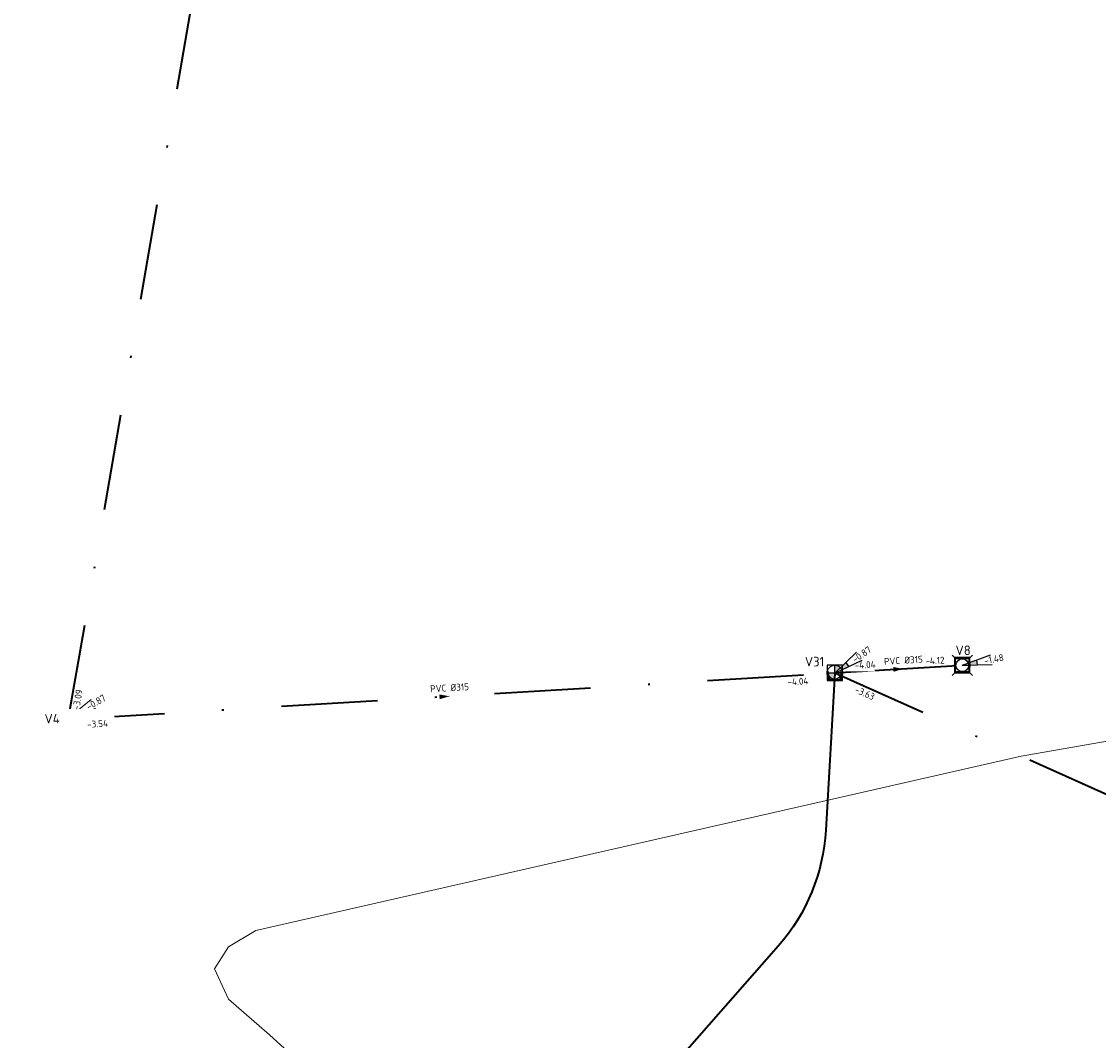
# Model space of a CAD drawing. Header units: metres. Extents: x 114894 to 115585, y 426496 to 426850.
# Tile 2 of 27: x 114933 to 114989, y 426599 to 426652. Entities that reach past the tile are written whole.
import ezdxf
from ezdxf.enums import TextEntityAlignment as Align
from ezdxf.lldxf.tags import DXFTag

# ---------------------------------------------------------------- set-up
doc = ezdxf.new("R2010")
doc.units = ezdxf.units.M
doc.header["$MEASUREMENT"] = 0
doc.linetypes.add('RI-DWA-SO', pattern=[11, 5, -3, 0, -3])
for name, color, linetype, lineweight in [('B-WE-RI-DWA_RIOOLPUT-OPHOOGTEBRENGEN-S-200', 253, 'Continuous', 18), ('B-WE-RI-DWA_RIOOLPUT_INSPECTIEPUT_REINIGENDEPUT-S-200', 253, 'Continuous', 18), ('B-WE-RI-DWA_STROMINGSRICHTING-S-200', 253, 'Continuous', 18), ('B-WE-RI-DWA_TRANSPORTLEIDING_PVC_315-G', 253, 'RI-DWA-SO', 35), ('B-WE-RI-PERSLEIDING-G', 253, 'RI-PERS-SO', 18), ('B-WE-RI-PUT-T35', 253, 'Continuous', 35), ('N-WE-RI-DWA_PUTDEKSELNIVEAU-S-200', 20, 'Continuous', 25), ('N-WE-RI-DWA_RIOOLPUT_INSPECTIEPUT-S-200', 20, 'Continuous', 25), ('N-WE-RI-DWA_TRANSPORTLEIDING_PVC_315-G', 20, 'RI-DWA-SO', 35), ('N-WE-RI-PUT_DEKSEL-S', 7, 'Continuous', 25), ('N01-WE-RI-PUT-T35', 20, 'Continuous', 35), ('V-WE-RI-DWA_RIOOLPUT-OPHOOGTEBRENGEN-S-200', 7, 'Continuous', 25), ('V-WE-RI-DWA_RIOOLPUT_INSPECTIEPUT_REINIGENDEPUT-S-200', 7, 'Continuous', 25), ('V-WE-RI-DWA_STROMINGSRICHTING-S-200', 7, 'Continuous', 25), ('V-WE-RI-DWA_TRANSPORTLEIDING_PVC_315-G', 7, 'V-RI-DWA-SO', 35), ('V-WE-RI-PERSLEIDING-G', 7, 'V-RI-PERS-SO', 35)]:
    doc.layers.add(name, color=color, linetype=linetype, lineweight=lineweight)
doc.layers.add('N-WE-RI-DWA_STROMINGSRICHTING-S-200', color=20, linetype='Continuous', lineweight=25, true_color=0xff3f00)
doc.styles.add('NLCS-ISO', font='NLCS-ISO.ttf')
doc.styles.add('NLCS-ISO-M200-T25', font='NLCS-ISO.ttf')
doc.styles.get("Standard").update_dxf_attribs({"font": 'arial.ttf'})
tags = doc.linetypes.add('RI-PERS-SO', pattern='A,7,-2,["P",Standard,S=1.8,R=0,X=-0.5,Y=-0.9],-2,7,-2,[102,NLCS.shx,S=1,R=180,X=0,Y=0],-2', length=22).pattern_tags.tags
tags[6] = DXFTag(74, 10)
doc.linetypes.add('V-RI-DWA-SO', pattern='A,2.5,[24,NLCS.shx,S=1,R=0,X=0,Y=0],2.5,-3,0,-3', length=11)
tags = doc.linetypes.add('V-RI-PERS-SO', pattern='A,3.5,[24,NLCS.shx,S=1,R=0,X=0,Y=0],3.5,-2,["P",Standard,S=1.8,R=0,X=-0.5,Y=-0.9],-2,3.5,[24,NLCS.shx,S=0.5,R=0,X=0,Y=0],3.5,-2,[102,NLCS.shx,S=1,R=180,X=0,Y=0],-2', length=22).pattern_tags.tags
tags[14] = DXFTag(74, 10)

# ---------------------------------------------------------------- blocks, each defined once
blk = doc.blocks.new('*U45')
at = {"color": 0}
blk.add_line((0.71, 1.04), (-0.71, -1.04), dxfattribs=at)
blk.add_solid([(-0.71, -1.04), (0.19, 1.4), (1.23, 0.69)], dxfattribs=at)
at = {"color": 0, "style": 'NLCS-ISO'}
for tag, p in [('BOB_LINKS', (51.55, 78.95)), ('RIOOLINFO', (0.99, -2.46)), ('BOB_RECHTS', (-55.83, -79.46))]:
    blk.add_attdef(tag, text='', height=1.8, rotation=235.868, dxfattribs=at).set_placement(p, align=Align.MIDDLE_CENTER)
blk = doc.blocks.new('SRI-PUT_DWA-SO')
h = blk.add_hatch(color=256)
h.dxf.hatch_style = 1
h.paths.add_polyline_path([(-2, 0, 0.414214), (0, -2), (0, 0)])
h.paths.add_polyline_path([(2, 0, 0.414214), (0, 2), (0, 0)])
for p, q in [((-2, 0), (2, 0)), ((0, -2), (0, 2))]:
    blk.add_line(p, q)
blk.add_lwpolyline([(-2, -2), (2, -2), (2, 2), (-2, 2)], close=True)
blk.add_circle((0, 0), 2)
blk = doc.blocks.new('SRI-PUT_OPHOOGTEBRENGEN_NIEUW-SO')
blk.add_wipeout([(-1.76, 1.74), (1.74, 1.74), (1.74, -1.76), (-1.76, -1.76)])
at = {"color": 0, "lineweight": -3}
blk.add_lwpolyline([(-1.76, 1.74), (1.74, 1.74), (1.74, -1.76), (-1.76, -1.76)], close=True, dxfattribs=at)
blk.add_circle((-0.01, -0.01), 1.66, dxfattribs=at)
blk = doc.blocks.new('SRI-PUTDEKSELHOOGTE-SO')
h = blk.add_hatch(color=256)
h.dxf.hatch_style = 1
h.paths.add_polyline_path([(3.02, 2.49), (0, 0), (3.66, 1.37)])
for p, q in [((0, 0), (6.04, 4.97)), ((0, 0), (7.32, 2.74)), ((3.02, 2.49), (3.66, 1.37))]:
    blk.add_line(p, q)
at = {"style": 'NLCS-ISO'}
blk.add_attdef('PUTHGT', text='', height=1.8, rotation=30, dxfattribs=at).set_placement((5.02, 2.93), align=Align.MIDDLE_LEFT)
blk = doc.blocks.new('*U74')
at = {"color": 0, "style": 'NLCS-ISO'}
for tag, p in [('BOB_LINKS', (-205.46, 72.53)), ('RIOOLINFO', (2.14, 1.57)), ('BOB_RECHTS', (203.73, -75.36))]:
    blk.add_attdef(tag, text='', height=1.8, rotation=340.1291, dxfattribs=at).set_placement(p, align=Align.MIDDLE_CENTER)
blk = doc.blocks.new('*U78')
at = {"color": 0, "transparency": 33554687}
blk.add_line((0.14, 1.25), (-0.14, -1.25), dxfattribs=at)
blk.add_solid([(-0.14, -1.25), (-0.48, 1.32), (0.77, 1.18)], dxfattribs=at)
at = {"color": 0, "transparency": 33554687, "style": 'NLCS-ISO'}
for tag, p in [('BOB_LINKS', (8.78, 90.06)), ('RIOOLINFO', (2.02, -1.72)), ('BOB_RECHTS', (-12.19, -91.2))]:
    blk.add_attdef(tag, text='', height=1.8, rotation=263.3978, dxfattribs=at).set_placement(p, align=Align.MIDDLE_CENTER)
blk = doc.blocks.new('V-SRI-PUT_VWA-SO')
h = blk.add_hatch(color=256)
h.dxf.hatch_style = 1
h.paths.add_polyline_path([(-2, 0, 0.414214), (0, -2), (0, 0)])
h.paths.add_polyline_path([(2, 0, 0.414214), (0, 2), (0, 0)])
for p, q in [((-2.65, -2.65), (2.65, 2.65)), ((2.65, -2.65), (-2.65, 2.65)), ((-2, 0), (2, 0)), ((0, -2), (0, 2))]:
    blk.add_line(p, q)
blk.add_lwpolyline([(-2, -2), (2, -2), (2, 2), (-2, 2)], close=True)
blk.add_circle((0, 0), 2)
blk = doc.blocks.new('SRI-PUT_OPHOOGTEBRENGEN-SO')
blk.add_wipeout([(-1.75, 1.75), (1.75, 1.75), (1.75, -1.75), (-1.75, -1.75)])
at = {"color": 0, "lineweight": -3}
blk.add_lwpolyline([(-1.75, 1.75), (1.75, 1.75), (1.75, -1.75), (-1.75, -1.75)], close=True, dxfattribs=at)
blk.add_circle((0, 0), 1.66, dxfattribs=at)
blk = doc.blocks.new('*U83')
at = {"color": 0, "transparency": 33554687}
blk.add_line((0.15, 1.25), (-0.15, -1.25), dxfattribs=at)
blk.add_solid([(-0.15, -1.25), (-0.48, 1.32), (0.77, 1.18)], dxfattribs=at)
at = {"color": 0, "transparency": 33554687, "style": 'NLCS-ISO'}
for tag, p in [('BOB_LINKS', (4.39, 8.08)), ('RIOOLINFO', (2.02, -1.72)), ('BOB_RECHTS', (2.29, -9.98))]:
    blk.add_attdef(tag, text='', height=1.8, rotation=263.3897, dxfattribs=at).set_placement(p, align=Align.MIDDLE_CENTER)

msp = doc.modelspace()

# ---------------------------------------------------------------- linework, layer by layer
at = {"layer": 'B-WE-RI-DWA_TRANSPORTLEIDING_PVC_315-G', "transparency": 33554687, "flags": 128}
msp.add_lwpolyline([(114935.144, 426615.46), (114950.336, 426703.487)], dxfattribs=at)

# ---------------------------------------------------------------- block references
at = {"layer": 'B-WE-RI-DWA_RIOOLPUT_INSPECTIEPUT_REINIGENDEPUT-S-200', "transparency": 33554687, "xscale": 0.2, "yscale": 0.2, "zscale": 0.2}
msp.add_blockref('SRI-PUT_DWA-SO', (114935.117, 426615.523), dxfattribs=at)
at = {"layer": 'N-WE-RI-DWA_STROMINGSRICHTING-S-200', "transparency": 33554687, "xscale": 0.2000000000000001, "yscale": 0.2000000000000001, "zscale": 0.2000000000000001, "rotation": 100.0614679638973}
msp.add_blockref('*U45', (114993.915, 426609.458), dxfattribs=at).add_auto_attribs({'RIOOLINFO': 'PVC %%c315', 'BOB_LINKS': '-3.63', 'BOB_RECHTS': '-3.69'})
at = {"layer": 'N-WE-RI-PUT_DEKSEL-S', "transparency": 33554687, "xscale": 0.2000000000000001, "yscale": 0.2000000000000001, "zscale": 0.2000000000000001}
msp.add_blockref('SRI-PUT_OPHOOGTEBRENGEN_NIEUW-SO', (114975.01, 426617.898), dxfattribs=at)

# ---------------------------------------------------------------- next in the draw order: linework, layer by layer
at = {"layer": 'B-WE-RI-DWA_TRANSPORTLEIDING_PVC_315-G', "transparency": 33554687, "flags": 128}
msp.add_lwpolyline([(114935.15, 426615.495), (114975.022, 426617.899)], dxfattribs=at)
at = {"layer": 'B-WE-RI-PERSLEIDING-G', "transparency": 33554687}
msp.add_lwpolyline([(115201.091, 426630.371), (115102.214, 426624.512), (115045.489, 426621.369), (115026.056, 426619.797), (115006.481, 426617.368), (114984.701, 426613.574), (114944.897, 426604.508), (114943.468, 426603.651), (114942.754, 426602.508), (114943.468, 426600.936), (114945.612, 426599.079), (114948.898, 426596.078), (114948.755, 426592.506), (114946.326, 426577.074), (114943.182, 426560.642), (114941.754, 426556.642), (114937.753, 426547.926), (114933.323, 426540.781), (114929.608, 426535.923), (114924.036, 426530.922), (114917.463, 426527.064), (114902.317, 426522.349), (114894.316, 426521.063)], dxfattribs=at)
at = {"layer": 'N-WE-RI-DWA_TRANSPORTLEIDING_PVC_315-G', "transparency": 33554687}
msp.add_lwpolyline([(114975.019, 426617.899), (115012.806, 426601.02)], dxfattribs=at)
at = {"layer": 'V-WE-RI-DWA_TRANSPORTLEIDING_PVC_315-G', "transparency": 33554687, "flags": 128}
msp.add_lwpolyline([(114974.984, 426617.897), (114981.678, 426618.301)], dxfattribs=at)
at = {"layer": 'V-WE-RI-PERSLEIDING-G', "transparency": 33554687}
msp.add_lwpolyline([(114975.019, 426617.899), (114974.542, 426609.72, -0.166996), (114972.077, 426603.707), (114963.088, 426593.462, 0.141938), (114960.727, 426588.422)], format="xyb", dxfattribs=at)

# ---------------------------------------------------------------- next in the draw order: block references
at = {"layer": 'B-WE-RI-DWA_RIOOLPUT-OPHOOGTEBRENGEN-S-200', "linetype": 'ByBlock', "transparency": 33554687, "xscale": 0.2000000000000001, "yscale": 0.2000000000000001, "zscale": 0.2000000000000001}
msp.add_blockref('SRI-PUT_OPHOOGTEBRENGEN_NIEUW-SO', (114935.117, 426615.523), dxfattribs=at)

# ---------------------------------------------------------------- next in the draw order: texts
at = {"layer": 'N01-WE-RI-PUT-T35', "transparency": 33554661, "insert": (114973.453, 426618.737), "char_height": 0.5, "attachment_point": 1, "style": 'NLCS-ISO-M200-T25', "bg_fill": 2}
msp.add_mtext_dynamic_manual_height_columns('V31', width=3.38723, gutter_width=3.5, heights=[0], dxfattribs=at)
at = {"layer": 'V-WE-RI-DWA_RIOOLPUT-OPHOOGTEBRENGEN-S-200', "linetype": 'ByBlock', "transparency": 33554687, "insert": (114981.289, 426619.324), "char_height": 0.5, "attachment_point": 1, "style": 'NLCS-ISO-M200-T25', "bg_fill": 2}
msp.add_mtext_dynamic_manual_height_columns('V8', width=3.38723, gutter_width=3.5, heights=[0], dxfattribs=at)

# ---------------------------------------------------------------- next in the draw order: block references
at = {"layer": 'B-WE-RI-DWA_RIOOLPUT-OPHOOGTEBRENGEN-S-200', "linetype": 'ByBlock', "transparency": 33554687, "xscale": 0.2, "yscale": 0.2, "zscale": 0.2}
msp.add_blockref('SRI-PUTDEKSELHOOGTE-SO', (114935.116, 426615.524), dxfattribs=at).add_auto_attribs({'PUTHGT': '-0.87'})
at = {"layer": 'N-WE-RI-DWA_PUTDEKSELNIVEAU-S-200', "transparency": 33554687, "xscale": 0.2, "yscale": 0.2, "zscale": 0.2, "rotation": 4.564024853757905}
msp.add_blockref('SRI-PUTDEKSELHOOGTE-SO', (114975.016, 426617.895), dxfattribs=at).add_auto_attribs({'PUTHGT': '-0.87'})
at = {"layer": 'N-WE-RI-DWA_RIOOLPUT_INSPECTIEPUT-S-200', "transparency": 33554687, "xscale": 0.2, "yscale": 0.2, "zscale": 0.2}
msp.add_blockref('SRI-PUT_DWA-SO', (114975.01, 426617.898), dxfattribs=at)
at = {"layer": 'V-WE-RI-DWA_RIOOLPUT_INSPECTIEPUT_REINIGENDEPUT-S-200', "transparency": 33554687, "xscale": 0.2, "yscale": 0.2, "zscale": 0.2}
msp.add_blockref('V-SRI-PUT_VWA-SO', (114981.637, 426618.301), dxfattribs=at)
at = {"layer": 'V-WE-RI-DWA_STROMINGSRICHTING-S-200', "transparency": 33554687}
ref = msp.add_blockref('*U83', (114978.309, 426618.098), dxfattribs=dict(at, xscale=0.2000000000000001, yscale=0.2000000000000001, zscale=0.2000000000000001, rotation=100.0614679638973))
ref.add_attrib('RIOOLINFO', 'PVC %%c315', dxfattribs={"layer": '0', "color": 0, "height": 0.36, "rotation": 3.4512, "style": 'NLCS-ISO'}).set_placement((114978.578, 426618.555), align=Align.MIDDLE_CENTER)
ref.add_attrib('BOB_LINKS', '-4.04', dxfattribs={"layer": '0', "color": 0, "height": 0.36, "rotation": 3.4512, "style": 'NLCS-ISO'}).set_placement((114976.586, 426618.32), align=Align.MIDDLE_CENTER)
ref.add_attrib('BOB_RECHTS', '-4.12', dxfattribs={"layer": '0', "color": 0, "height": 0.36, "rotation": 3.4512, "style": 'NLCS-ISO'}).set_placement((114980.216, 426618.539), align=Align.MIDDLE_CENTER)

# ---------------------------------------------------------------- next in the draw order: block references
at = {"layer": 'V-WE-RI-DWA_RIOOLPUT-OPHOOGTEBRENGEN-S-200', "linetype": 'ByBlock', "transparency": 33554687, "xscale": 0.2, "yscale": 0.2, "zscale": 0.2}
msp.add_blockref('SRI-PUT_OPHOOGTEBRENGEN-SO', (114981.637, 426618.301), dxfattribs=at)

# ---------------------------------------------------------------- next in the draw order: texts
at = {"layer": 'B-WE-RI-PUT-T35', "transparency": 33554661, "insert": (114933.905, 426615.767), "char_height": 0.5, "attachment_point": 1, "style": 'NLCS-ISO-M200-T25', "bg_fill": 2}
msp.add_mtext_dynamic_manual_height_columns('V4', width=3.38723, gutter_width=3.5, heights=[0], dxfattribs=at)

# ---------------------------------------------------------------- next in the draw order: block references
at = {"layer": 'B-WE-RI-DWA_STROMINGSRICHTING-S-200', "transparency": 33554687}
ref = msp.add_blockref('*U74', (114942.732, 426659.508), dxfattribs=dict(at, xscale=0.2000000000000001, yscale=0.2000000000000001, zscale=0.2000000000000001, rotation=100.0614679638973))
ref.add_attrib('BOB_LINKS', '-3.09', dxfattribs={"layer": '0', "color": 0, "height": 0.36, "rotation": 80.1906, "style": 'NLCS-ISO'}).set_placement((114935.629, 426616.512), align=Align.MIDDLE_CENTER)
ref = msp.add_blockref('*U78', (114954.705, 426616.671), dxfattribs=dict(at, xscale=0.2000000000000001, yscale=0.2000000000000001, zscale=0.2000000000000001, rotation=100.0614679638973))
ref.add_attrib('RIOOLINFO', 'PVC %%c315', dxfattribs={"layer": '0', "color": 0, "height": 0.36, "rotation": 3.4593, "style": 'NLCS-ISO'}).set_placement((114954.974, 426617.129), align=Align.MIDDLE_CENTER)
ref.add_attrib('BOB_LINKS', '-3.54', dxfattribs={"layer": '0', "color": 0, "height": 0.36, "rotation": 3.4593, "style": 'NLCS-ISO'}).set_placement((114936.664, 426615.255), align=Align.MIDDLE_CENTER)
ref.add_attrib('BOB_RECHTS', '-4.04', dxfattribs={"layer": '0', "color": 0, "height": 0.36, "rotation": 3.4593, "style": 'NLCS-ISO'}).set_placement((114973.091, 426617.457), align=Align.MIDDLE_CENTER)
at = {"layer": 'V-WE-RI-DWA_RIOOLPUT_INSPECTIEPUT_REINIGENDEPUT-S-200', "transparency": 33554687, "xscale": 0.2, "yscale": 0.2, "zscale": 0.2, "rotation": 340.7521616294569}
msp.add_blockref('SRI-PUTDEKSELHOOGTE-SO', (114981.64, 426618.3), dxfattribs=at).add_auto_attribs({'PUTHGT': '-1.48'})

doc.saveas('drawing.dxf')
